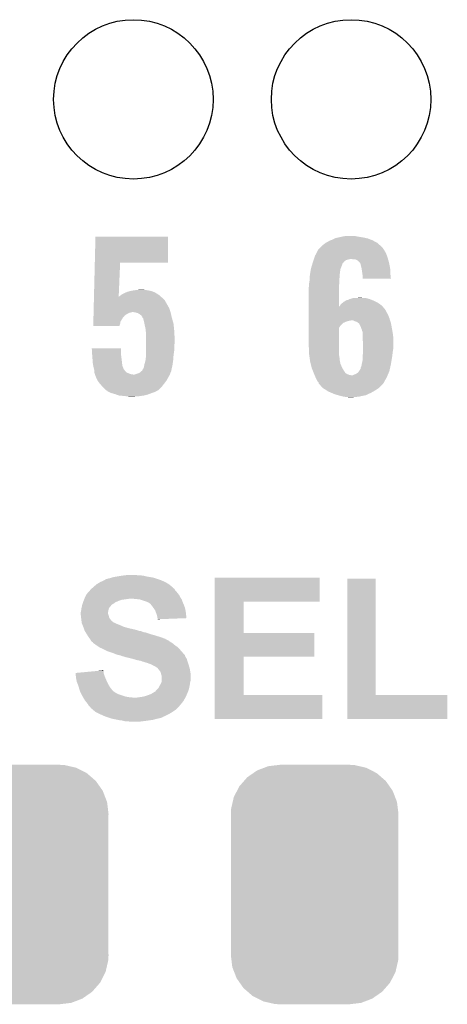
# Model space of a CAD drawing. Extents: x -1.3 to 24.2, y -3.9 to 53.4.
# Tile 22 of 44: x 11.4 to 14.3, y 17 to 23.8. Entities that reach past the tile are written whole.
import ezdxf

# ---------------------------------------------------------------- set-up
doc = ezdxf.new("R2010")
doc.units = 0
doc.layers.get('0').update_dxf_attribs({"linetype": 'CONTINUOUS'})
doc.layers.add('CURRENT_17_CLICK_V100_GTO', color=14, linetype='CONTINUOUS')
doc.layers.add('CURRENT_17_CLICK_V100_GTS', color=12, linetype='CONTINUOUS')

# ---------------------------------------------------------------- blocks, each defined once
blk = doc.blocks.new('CUSTOM_69')
for points in [[(-0.346778, 0.80667), (-0.319758, 0.816954), (0.353772, 0.80667), (0.308544, 0.816954)], [(-0.319758, 0.816954), (-0.25199, 0.82504), (0.308544, 0.816954), (0.27298, 0.82504)], [(-0.25199, 0.82504), (-0.23749, 0.82677), (0.27298, 0.82504), (0.23749, 0.82677)], [(-0.465166, 0.74011), (-0.423346, 0.769256), (0.461368, 0.74011), (0.427696, 0.769256)], [(-0.423346, 0.769256), (-0.397192, 0.787482), (0.427696, 0.769256), (0.391686, 0.787482)], [(-0.397192, 0.787482), (-0.346778, 0.80667), (0.391686, 0.787482), (0.353772, 0.80667)], [(-0.519626, 0.67767), (-0.48704, 0.715032), (0.516586, 0.67767), (0.49034, 0.715032)], [(-0.48704, 0.715032), (-0.465166, 0.74011), (0.49034, 0.715032), (0.461368, 0.74011)], [(-0.557316, 0.603886), (-0.535174, 0.647234), (0.55465, 0.603886), (0.537964, 0.647234)], [(-0.535174, 0.647234), (-0.519626, 0.67767), (0.537964, 0.647234), (0.516586, 0.67767)], [(-0.575988, 0.523164), (-0.565176, 0.569912), (0.573482, 0.523164), (0.567726, 0.569912)], [(-0.565176, 0.569912), (-0.557316, 0.603886), (0.567726, 0.569912), (0.55465, 0.603886)], [(-0.57785, 0.48768), (-0.575988, 0.523164), (0.57785, 0.48768), (0.573482, 0.523164)], [(-0.57658, 0.458364), (-0.57785, 0.48768), (0.57658, 0.458364), (0.57785, 0.48768)], [(-0.57658, 0.45836), (-0.57658, 0.458364), (0.57658, 0.45836), (0.57658, 0.458364)], [(-0.57658, -0.45836), (-0.57658, 0.45836), (0.57658, -0.45836), (0.57658, 0.45836)], [(-0.57785, -0.48768), (-0.576582, -0.458364), (0.57785, -0.48768), (0.57658, -0.458364)], [(-0.576582, -0.458364), (-0.57658, -0.45836), (0.57658, -0.458364), (0.57658, -0.45836)], [(-0.57348, -0.523164), (-0.57785, -0.48768), (0.575988, -0.523164), (0.57785, -0.48768)], [(-0.567726, -0.569912), (-0.57348, -0.523164), (0.565174, -0.569912), (0.575988, -0.523164)], [(-0.554648, -0.603886), (-0.567726, -0.569912), (0.557316, -0.603886), (0.565174, -0.569912)], [(-0.537964, -0.647234), (-0.554648, -0.603886), (0.535172, -0.647234), (0.557316, -0.603886)], [(-0.516584, -0.67767), (-0.537964, -0.647234), (0.519626, -0.67767), (0.535172, -0.647234)], [(-0.49034, -0.715032), (-0.516584, -0.67767), (0.487038, -0.715032), (0.519626, -0.67767)], [(-0.461366, -0.74011), (-0.49034, -0.715032), (0.465166, -0.74011), (0.487038, -0.715032)], [(-0.427696, -0.769256), (-0.461366, -0.74011), (0.423344, -0.769256), (0.465166, -0.74011)], [(-0.391684, -0.787482), (-0.427696, -0.769256), (0.397192, -0.787482), (0.423344, -0.769256)], [(-0.353772, -0.80667), (-0.391684, -0.787482), (0.346776, -0.80667), (0.397192, -0.787482)], [(-0.308542, -0.816954), (-0.353772, -0.80667), (0.319758, -0.816954), (0.346776, -0.80667)], [(-0.27298, -0.82504), (-0.308542, -0.816954), (0.251988, -0.82504), (0.319758, -0.816954)], [(-0.23749, -0.82677), (-0.27298, -0.82504), (0.23749, -0.82677), (0.251988, -0.82504)]]:
    blk.add_solid(points)
blk = doc.blocks.new('ROUND_26')
blk.add_circle((0, 0), 0.5499)

msp = doc.modelspace()

# ---------------------------------------------------------------- linework, layer by layer
at = {"layer": 'CURRENT_17_CLICK_V100_GTO'}
for points in [[(11.913242, 22.0726), (11.9177, 22.252918), (12.418038, 22.0726), (12.41806, 22.252918)], [(11.9177, 22.252918), (11.917702, 22.25294), (12.41806, 22.252918), (11.917702, 22.25294)], [(13.53312, 22.225), (13.539892, 22.22754), (13.83248, 22.225), (13.827762, 22.22754)], [(13.539892, 22.22754), (13.55344, 22.23262), (13.827762, 22.22754), (13.814552, 22.23262)], [(13.55344, 22.23262), (13.568674, 22.240238), (13.814552, 22.23262), (13.794742, 22.240238)], [(13.568674, 22.240238), (13.573762, 22.242782), (13.794742, 22.240238), (13.782874, 22.242782)], [(13.573762, 22.242782), (13.596616, 22.24786), (13.782874, 22.242782), (13.75918, 22.24786)], [(13.596616, 22.24786), (13.61948, 22.25294), (13.75918, 22.24786), (13.72616, 22.25294)], [(13.61948, 22.25294), (13.647422, 22.25802), (13.72616, 22.25294), (13.700762, 22.25802)], [(13.439644, 22.136098), (13.451836, 22.158962), (13.92174, 22.136098), (13.909038, 22.158962)], [(13.451836, 22.158962), (13.45184, 22.158966), (13.909038, 22.158962), (13.909036, 22.158966)], [(13.45184, 22.158966), (13.451846, 22.161506), (13.909036, 22.158966), (13.907344, 22.161506)], [(13.451846, 22.161506), (13.46454, 22.1742), (13.907344, 22.161506), (13.89888, 22.1742)], [(13.46454, 22.1742), (13.47724, 22.1869), (13.89888, 22.1742), (13.88618, 22.1869)], [(13.47724, 22.1869), (13.482322, 22.19198), (13.88618, 22.1869), (13.880536, 22.19198)], [(13.482322, 22.19198), (13.505174, 22.209758), (13.880536, 22.19198), (13.86078, 22.209758)], [(13.505174, 22.209758), (13.50518, 22.209762), (13.86078, 22.209758), (13.860774, 22.209762)], [(13.50518, 22.209762), (13.53312, 22.225), (13.860774, 22.209762), (13.83248, 22.225)], [(13.421358, 22.090378), (13.423052, 22.09546), (13.644878, 22.090378), (13.66266, 22.09546)], [(13.423052, 22.09546), (13.423898, 22.098), (13.66266, 22.09546), (13.675358, 22.098)], [(13.423898, 22.098), (13.427286, 22.10816), (13.934802, 22.098), (13.931898, 22.10816)], [(13.427286, 22.10816), (13.43152, 22.120862), (13.931898, 22.10816), (13.92728, 22.120862)], [(13.43152, 22.120862), (13.439644, 22.136098), (13.92728, 22.120862), (13.92174, 22.136098)], [(13.698218, 22.09546), (13.682978, 22.098), (13.935528, 22.09546), (13.934802, 22.098)], [(13.721078, 22.09038), (13.710916, 22.09546), (13.93698, 22.09038), (13.935528, 22.09546)], [(13.731238, 22.08276), (13.721078, 22.09038), (13.939158, 22.08276), (13.93698, 22.09038)], [(11.907464, 21.83892), (11.913242, 22.072578), (12.077846, 21.83892), (12.08786, 22.072578)], [(11.913242, 22.072578), (11.913242, 22.0726), (12.08786, 22.072578), (12.418038, 22.0726)], [(13.400192, 22.011638), (13.403154, 22.029416), (13.60424, 22.011638), (13.60678, 22.029416)], [(13.403154, 22.029416), (13.40358, 22.031962), (13.60678, 22.029416), (13.607798, 22.031962)], [(13.40358, 22.031962), (13.410302, 22.05482), (13.607798, 22.031962), (13.61694, 22.05482)], [(13.410302, 22.05482), (13.414782, 22.070052), (13.61694, 22.05482), (13.62202, 22.070052)], [(13.414782, 22.070052), (13.415532, 22.072598), (13.62202, 22.070052), (13.627094, 22.072598)], [(13.415532, 22.072598), (13.41628, 22.07514), (13.627094, 22.072598), (13.628366, 22.07514)], [(13.41628, 22.07514), (13.417124, 22.077676), (13.628366, 22.07514), (13.629638, 22.077676)], [(13.417124, 22.077676), (13.421358, 22.090378), (13.629638, 22.077676), (13.644878, 22.090378)], [(13.741398, 22.072602), (13.731238, 22.08276), (13.94206, 22.072602), (13.939158, 22.08276)], [(13.743936, 22.070064), (13.741398, 22.072602), (13.942536, 22.070064), (13.94206, 22.072602)], [(13.74648, 22.057358), (13.743936, 22.070064), (13.944918, 22.057358), (13.942536, 22.070064)], [(13.75156, 22.039582), (13.74648, 22.057358), (13.948252, 22.039582), (13.944918, 22.057358)], [(13.752734, 22.031958), (13.75156, 22.039582), (13.94968, 22.031958), (13.948252, 22.039582)], [(13.75664, 22.00656), (13.752734, 22.031958), (13.95095, 22.00656), (13.94968, 22.031958)], [(13.39342, 21.9456), (13.394212, 21.958298), (13.59916, 21.9456), (13.59916, 21.958298)], [(13.394212, 21.958298), (13.395482, 21.97862), (13.59916, 21.958298), (13.6017, 21.97862)], [(13.395482, 21.97862), (13.39596, 21.986242), (13.6017, 21.97862), (13.6017, 21.986242)], [(13.39596, 21.986242), (13.397228, 21.993858), (13.6017, 21.986242), (13.6017, 21.993858)], [(13.397228, 21.993858), (13.398922, 22.004018), (13.6017, 21.993858), (13.60424, 22.004018)], [(13.398922, 22.004018), (13.400192, 22.011638), (13.60424, 22.004018), (13.60424, 22.011638)], [(13.75918, 21.98878), (13.75664, 22.00656), (13.95184, 21.98878), (13.95095, 22.00656)], [(13.75918, 21.981162), (13.75918, 21.98878), (13.95222, 21.981162), (13.95184, 21.98878)], [(13.75918, 21.963402), (13.75918, 21.981162), (13.954732, 21.963402), (13.95222, 21.981162)], [(13.954734, 21.96338), (13.75918, 21.963402), (13.954734, 21.96338), (13.954732, 21.963402)], [(12.20216, 21.88464), (12.240228, 21.887178), (12.258042, 21.88464), (12.250422, 21.887178)], [(12.240228, 21.887178), (12.240258, 21.88718), (12.250422, 21.887178), (12.240258, 21.88718)], [(13.38834, 21.902422), (13.389864, 21.910042), (13.596622, 21.902422), (13.59662, 21.910042)], [(13.38834, 21.770356), (13.38834, 21.902422), (13.59665, 21.770356), (13.596622, 21.902422)], [(13.389864, 21.910042), (13.39088, 21.915122), (13.59662, 21.910042), (13.597128, 21.915122)], [(13.39088, 21.930362), (13.391726, 21.93544), (13.598652, 21.930362), (13.59916, 21.93544)], [(13.39088, 21.915122), (13.39088, 21.930362), (13.597128, 21.915122), (13.598652, 21.930362)], [(13.391726, 21.93544), (13.39342, 21.9456), (13.59916, 21.93544), (13.59916, 21.9456)], [(11.906836, 21.813518), (11.90715, 21.82622), (12.395202, 21.813518), (12.3825, 21.82622)], [(11.90715, 21.82622), (11.907338, 21.833892), (12.3825, 21.82622), (12.373976, 21.833892)], [(11.907338, 21.833892), (11.9074, 21.83638), (12.07516, 21.833892), (12.075182, 21.83638)], [(11.9074, 21.83638), (11.907402, 21.83642), (12.371212, 21.83638), (12.371168, 21.83642)], [(11.907402, 21.83642), (11.907464, 21.83892), (12.07774, 21.83642), (12.080242, 21.83892)], [(12.07516, 21.833892), (12.07765, 21.836376), (12.373976, 21.833892), (12.371216, 21.836376)], [(12.07765, 21.836376), (12.075182, 21.83638), (12.371216, 21.836376), (12.371212, 21.83638)], [(12.07774, 21.83642), (12.077846, 21.83892), (12.371168, 21.83642), (12.36839, 21.83892)], [(12.080242, 21.83892), (12.093786, 21.849078), (12.36839, 21.83892), (12.357102, 21.849078)], [(12.093786, 21.849078), (12.100562, 21.85416), (12.357102, 21.849078), (12.349116, 21.85416)], [(12.100562, 21.85416), (12.125956, 21.866858), (12.349116, 21.85416), (12.32916, 21.866858)], [(12.125956, 21.866858), (12.12596, 21.86686), (12.32916, 21.866858), (12.329156, 21.86686)], [(12.12596, 21.86686), (12.138664, 21.87194), (12.329156, 21.86686), (12.316458, 21.87194)], [(12.138664, 21.87194), (12.141202, 21.871942), (12.316458, 21.87194), (12.316452, 21.871942)], [(12.141202, 21.871942), (12.156434, 21.877018), (12.316452, 21.871942), (12.303762, 21.877018)], [(12.156434, 21.877018), (12.156442, 21.87702), (12.303762, 21.877018), (12.303754, 21.87702)], [(12.156442, 21.87702), (12.16914, 21.87956), (12.303754, 21.87702), (12.291056, 21.87956)], [(12.16914, 21.87956), (12.18438, 21.8821), (12.291056, 21.87956), (12.278358, 21.8821)], [(12.18438, 21.8821), (12.20216, 21.88464), (12.278358, 21.8821), (12.258042, 21.88464)], [(13.660126, 21.816064), (13.667738, 21.82114), (13.822672, 21.816064), (13.809982, 21.82114)], [(13.667738, 21.82114), (13.667742, 21.821142), (13.809982, 21.82114), (13.809976, 21.821142)], [(13.667742, 21.821142), (13.677898, 21.82368), (13.809976, 21.821142), (13.80067, 21.82368)], [(13.677898, 21.82368), (13.693144, 21.82876), (13.80067, 21.82368), (13.782044, 21.82876)], [(13.70838, 21.82876), (13.741372, 21.831298), (13.759184, 21.82876), (13.751562, 21.831298)], [(13.741372, 21.831298), (13.741398, 21.8313), (13.751562, 21.831298), (13.741398, 21.8313)], [(11.904826, 21.73224), (11.905516, 21.760178), (12.434992, 21.73224), (12.42568, 21.760178)], [(11.905516, 21.760178), (11.905956, 21.77796), (12.42568, 21.760178), (12.41552, 21.77796)], [(11.905956, 21.77796), (11.90627, 21.790662), (12.41552, 21.77796), (12.4079, 21.790662)], [(11.90627, 21.790662), (11.906396, 21.79574), (12.4079, 21.790662), (12.40536, 21.79574)], [(11.906396, 21.79574), (11.906836, 21.813518), (12.40536, 21.79574), (12.395202, 21.813518)], [(13.38834, 21.747478), (13.38834, 21.770356), (13.916662, 21.747478), (13.897944, 21.770356)], [(13.59665, 21.770356), (13.601702, 21.772886), (13.897944, 21.770356), (13.895874, 21.772886)], [(13.601702, 21.772886), (13.60322, 21.775418), (13.895874, 21.772886), (13.893802, 21.775418)], [(13.60322, 21.775418), (13.609322, 21.785582), (13.893802, 21.775418), (13.879826, 21.785582)], [(13.609322, 21.785582), (13.62117, 21.795738), (13.879826, 21.785582), (13.86586, 21.795738)], [(13.62117, 21.795738), (13.627102, 21.800822), (13.86586, 21.795738), (13.855694, 21.800822)], [(13.627102, 21.800822), (13.644034, 21.81098), (13.855694, 21.800822), (13.83538, 21.81098)], [(13.644034, 21.81098), (13.652504, 21.81606), (13.83538, 21.81098), (13.822682, 21.81606)], [(13.652504, 21.81606), (13.660126, 21.816064), (13.822682, 21.81606), (13.822672, 21.816064)], [(11.903192, 21.666198), (11.90382, 21.691598), (12.0904, 21.666198), (12.105638, 21.691598)], [(11.90382, 21.691598), (11.90426, 21.709378), (12.105638, 21.691598), (12.120878, 21.709378)], [(11.90426, 21.709378), (11.904512, 21.719538), (12.120878, 21.709378), (12.136118, 21.719538)], [(11.904512, 21.719538), (11.9047, 21.727158), (12.136118, 21.719538), (12.151358, 21.727158)], [(11.9047, 21.727158), (11.904762, 21.7297), (12.151358, 21.727158), (12.164058, 21.7297)], [(11.904762, 21.7297), (11.904826, 21.732238), (12.164058, 21.7297), (12.171678, 21.732238)], [(11.904826, 21.732238), (11.904826, 21.73224), (12.171678, 21.732238), (12.174218, 21.73224)], [(12.191998, 21.7297), (12.174218, 21.73224), (12.435838, 21.7297), (12.434992, 21.73224)], [(12.20978, 21.724622), (12.191998, 21.7297), (12.437012, 21.724622), (12.435838, 21.7297)], [(12.222478, 21.717002), (12.20978, 21.724622), (12.43877, 21.717002), (12.437012, 21.724622)], [(12.232638, 21.709382), (12.222478, 21.717002), (12.440528, 21.709382), (12.43877, 21.717002)], [(12.240258, 21.699222), (12.232638, 21.709382), (12.442874, 21.699222), (12.440528, 21.709382)], [(12.241108, 21.69668), (12.240258, 21.699222), (12.44346, 21.69668), (12.442874, 21.699222)], [(12.2428, 21.691604), (12.241108, 21.69668), (12.44487, 21.691604), (12.44346, 21.69668)], [(12.247874, 21.686526), (12.2428, 21.691604), (12.446282, 21.686526), (12.44487, 21.691604)], [(12.24788, 21.683982), (12.247874, 21.686526), (12.446988, 21.683982), (12.446282, 21.686526)], [(12.25296, 21.66366), (12.24788, 21.683982), (12.452632, 21.66366), (12.446988, 21.683982)], [(13.38834, 21.732242), (13.38834, 21.747478), (13.92428, 21.732242), (13.916662, 21.747478)], [(13.38834, 21.71446), (13.38834, 21.732242), (13.93444, 21.71446), (13.92428, 21.732242)], [(13.38834, 21.689062), (13.38834, 21.71446), (13.9446, 21.689062), (13.93444, 21.71446)], [(13.38834, 21.67382), (13.38834, 21.689062), (13.94929, 21.67382), (13.9446, 21.689062)], [(11.90244, 21.635742), (11.902816, 21.650958), (12.08277, 21.635742), (12.087858, 21.650958)], [(12.082764, 21.63572), (11.90244, 21.635742), (12.082764, 21.63572), (12.08277, 21.635742)], [(11.902816, 21.650958), (11.903192, 21.666198), (12.087858, 21.650958), (12.0904, 21.666198)], [(12.255502, 21.650958), (12.25296, 21.66366), (12.45616, 21.650958), (12.452632, 21.66366)], [(12.25804, 21.63826), (12.255502, 21.650958), (12.45743, 21.63826), (12.45616, 21.650958)], [(12.26312, 21.6154), (12.25804, 21.63826), (12.459716, 21.6154), (12.45743, 21.63826)], [(12.264644, 21.60016), (12.26312, 21.6154), (12.46124, 21.60016), (12.459716, 21.6154)], [(13.38834, 21.67128), (13.38834, 21.67382), (13.665198, 21.67128), (13.677902, 21.67382)], [(13.38834, 21.666202), (13.38834, 21.67128), (13.64742, 21.666202), (13.665198, 21.67128)], [(13.38834, 21.65858), (13.38834, 21.666202), (13.62964, 21.65858), (13.64742, 21.666202)], [(13.38834, 21.656042), (13.38834, 21.65858), (13.624564, 21.656042), (13.62964, 21.65858)], [(13.38834, 21.638262), (13.38834, 21.656042), (13.606782, 21.638262), (13.624564, 21.656042)], [(13.38834, 21.623026), (13.38834, 21.638262), (13.596624, 21.623026), (13.606782, 21.638262)], [(13.38834, 21.49856), (13.38834, 21.623026), (13.59662, 21.49856), (13.596624, 21.623026)], [(13.705842, 21.66874), (13.695676, 21.67382), (13.950854, 21.66874), (13.94929, 21.67382)], [(13.721082, 21.663658), (13.705842, 21.66874), (13.952418, 21.663658), (13.950854, 21.66874)], [(13.730606, 21.65604), (13.721082, 21.663658), (13.95476, 21.65604), (13.952418, 21.663658)], [(13.73378, 21.6535), (13.730606, 21.65604), (13.955238, 21.6535), (13.95476, 21.65604)], [(13.736322, 21.650956), (13.73378, 21.6535), (13.955714, 21.650956), (13.955238, 21.6535)], [(13.74648, 21.63064), (13.736322, 21.650956), (13.959524, 21.63064), (13.955714, 21.650956)], [(13.752196, 21.6154), (13.74648, 21.63064), (13.96238, 21.6154), (13.959524, 21.63064)], [(13.7541, 21.610318), (13.752196, 21.6154), (13.963228, 21.610318), (13.96238, 21.6154)], [(12.26566, 21.59), (12.264644, 21.60016), (12.461702, 21.59), (12.46124, 21.60016)], [(12.26566, 21.54428), (12.26566, 21.59), (12.46378, 21.54428), (12.461702, 21.59)], [(13.75664, 21.600158), (13.7541, 21.610318), (13.964922, 21.600158), (13.963228, 21.610318)], [(13.75918, 21.595076), (13.75664, 21.600158), (13.965768, 21.595076), (13.964922, 21.600158)], [(13.75918, 21.569678), (13.75918, 21.595076), (13.97, 21.569678), (13.965768, 21.595076)], [(13.75918, 21.55698), (13.75918, 21.569678), (13.970636, 21.55698), (13.97, 21.569678)], [(13.76172, 21.523962), (13.75918, 21.55698), (13.972286, 21.523962), (13.970636, 21.55698)], [(11.892304, 21.480758), (11.892302, 21.480778), (12.09294, 21.480758), (11.892302, 21.480778)], [(11.894348, 21.44776), (11.892304, 21.480758), (12.09294, 21.44776), (12.09294, 21.480758)], [(12.26566, 21.52396), (12.26566, 21.54428), (12.46378, 21.52396), (12.46378, 21.54428)], [(12.26566, 21.498562), (12.26566, 21.52396), (12.46124, 21.498562), (12.46378, 21.52396)], [(12.26566, 21.47062), (12.26566, 21.498562), (12.46124, 21.47062), (12.46124, 21.498562)], [(13.39088, 21.44014), (13.38834, 21.49856), (13.59662, 21.44014), (13.59662, 21.49856)], [(13.76172, 21.51888), (13.76172, 21.523962), (13.97254, 21.51888), (13.972286, 21.523962)], [(13.76172, 21.488398), (13.76172, 21.51888), (13.97254, 21.488398), (13.97254, 21.51888)], [(13.76172, 21.45792), (13.76172, 21.488398), (13.96746, 21.45792), (13.97254, 21.488398)], [(11.89482, 21.44014), (11.894348, 21.44776), (12.093894, 21.44014), (12.09294, 21.44776)], [(11.895798, 21.42744), (11.89482, 21.44014), (12.09548, 21.42744), (12.093894, 21.44014)], [(11.89912, 21.38426), (11.895798, 21.42744), (12.10056, 21.38426), (12.09548, 21.42744)], [(12.26312, 21.409662), (12.26566, 21.419822), (12.454344, 21.409662), (12.45507, 21.419822)], [(12.26566, 21.43506), (12.26566, 21.47062), (12.45616, 21.43506), (12.46124, 21.47062)], [(12.26566, 21.419822), (12.26566, 21.43506), (12.45507, 21.419822), (12.45616, 21.43506)], [(13.391606, 21.435064), (13.39088, 21.44014), (13.59662, 21.435064), (13.59662, 21.44014)], [(13.392696, 21.427442), (13.391606, 21.435064), (13.599158, 21.427442), (13.59662, 21.435064)], [(13.396324, 21.402038), (13.392696, 21.427442), (13.6017, 21.402038), (13.599158, 21.427442)], [(13.75918, 21.419822), (13.76172, 21.44776), (13.962696, 21.419822), (13.96619, 21.44776)], [(13.75918, 21.41728), (13.75918, 21.419822), (13.96238, 21.41728), (13.962696, 21.419822)], [(13.75918, 21.396958), (13.75918, 21.41728), (13.958992, 21.396958), (13.96238, 21.41728)], [(13.76172, 21.44776), (13.76172, 21.45792), (13.96619, 21.44776), (13.96746, 21.45792)], [(11.8999, 21.3741), (11.89912, 21.38426), (12.10169, 21.3741), (12.10056, 21.38426)], [(11.902442, 21.361398), (11.8999, 21.3741), (12.103102, 21.361398), (12.10169, 21.3741)], [(11.90498, 21.3487), (11.902442, 21.361398), (12.108542, 21.3487), (12.103102, 21.361398)], [(11.906252, 21.343616), (11.90498, 21.3487), (12.11072, 21.343616), (12.108542, 21.3487)], [(11.906888, 21.341076), (11.906252, 21.343616), (12.110722, 21.341076), (12.11072, 21.343616)], [(12.24534, 21.33854), (12.250422, 21.346162), (12.442678, 21.33854), (12.444436, 21.346162)], [(12.250422, 21.346162), (12.253976, 21.363942), (12.444436, 21.346162), (12.44854, 21.363942)], [(12.253976, 21.363942), (12.2555, 21.37156), (12.44854, 21.363942), (12.449628, 21.37156)], [(12.2555, 21.37156), (12.263118, 21.3995), (12.449628, 21.37156), (12.45362, 21.3995)], [(12.263118, 21.3995), (12.26312, 21.399502), (12.45362, 21.3995), (12.45362, 21.399502)], [(12.26312, 21.399502), (12.26312, 21.409662), (12.45362, 21.399502), (12.454344, 21.409662)], [(13.3985, 21.386802), (13.396324, 21.402038), (13.604472, 21.386802), (13.6017, 21.402038)], [(13.401676, 21.374102), (13.3985, 21.386802), (13.60678, 21.374102), (13.604472, 21.386802)], [(13.40866, 21.346162), (13.401676, 21.374102), (13.61948, 21.346162), (13.60678, 21.374102)], [(13.41882, 21.320762), (13.40866, 21.346162), (13.634718, 21.320762), (13.61948, 21.346162)], [(13.746476, 21.341074), (13.74648, 21.348696), (13.947984, 21.341074), (13.949678, 21.348696)], [(13.74648, 21.348696), (13.751558, 21.358858), (13.949678, 21.348696), (13.951936, 21.358858)], [(13.751558, 21.358858), (13.753676, 21.37156), (13.951936, 21.358858), (13.95476, 21.37156)], [(13.753676, 21.37156), (13.7541, 21.3741), (13.95476, 21.37156), (13.955182, 21.3741)], [(13.7541, 21.3741), (13.75918, 21.396958), (13.955182, 21.3741), (13.958992, 21.396958)], [(11.908156, 21.336), (11.906888, 21.341076), (12.113262, 21.336), (12.110722, 21.341076)], [(11.909426, 21.330918), (11.908156, 21.336), (12.11834, 21.330918), (12.113262, 21.336)], [(11.91006, 21.328382), (11.909426, 21.330918), (12.120244, 21.328382), (12.11834, 21.330918)], [(11.91006, 21.320758), (11.91006, 21.328382), (12.125962, 21.320758), (12.120244, 21.328382)], [(11.91006, 21.31314), (11.91006, 21.320758), (12.13612, 21.31314), (12.125962, 21.320758)], [(11.91006, 21.310604), (11.91006, 21.31314), (12.14246, 21.310604), (12.13612, 21.31314)], [(11.911756, 21.30806), (11.91006, 21.310604), (12.148818, 21.30806), (12.14246, 21.310604)], [(11.915136, 21.302986), (11.911756, 21.30806), (12.164042, 21.302986), (12.148818, 21.30806)], [(11.915138, 21.30298), (11.915136, 21.302986), (12.16406, 21.30298), (12.164042, 21.302986)], [(11.91514, 21.30044), (11.915138, 21.30298), (12.179302, 21.30044), (12.16406, 21.30298)], [(11.91514, 21.300438), (11.91514, 21.30044), (12.43076, 21.300438), (12.43076, 21.30044)], [(11.91514, 21.297904), (11.91514, 21.300438), (12.42931, 21.297904), (12.43076, 21.300438)], [(11.921238, 21.28266), (11.91514, 21.297904), (12.4206, 21.28266), (12.42931, 21.297904)], [(11.9253, 21.2725), (11.921238, 21.28266), (12.414956, 21.2725), (12.4206, 21.28266)], [(12.179302, 21.30044), (12.186922, 21.300442), (12.43076, 21.30044), (12.43076, 21.300442)], [(12.186922, 21.300442), (12.20216, 21.30552), (12.43076, 21.300442), (12.432454, 21.30552)], [(12.20216, 21.30552), (12.22248, 21.313144), (12.432454, 21.30552), (12.434994, 21.313144)], [(12.22248, 21.313144), (12.225014, 21.315678), (12.434994, 21.313144), (12.43584, 21.315678)], [(12.225014, 21.315678), (12.230102, 21.32076), (12.43584, 21.315678), (12.43838, 21.32076)], [(12.230102, 21.32076), (12.23686, 21.325836), (12.43838, 21.32076), (12.440918, 21.325836)], [(12.23686, 21.325836), (12.24026, 21.328388), (12.440918, 21.325836), (12.440918, 21.328388)], [(12.24026, 21.328388), (12.240262, 21.330918), (12.440918, 21.328388), (12.44092, 21.330918)], [(12.240262, 21.330918), (12.240266, 21.333466), (12.44092, 21.330918), (12.441506, 21.333466)], [(12.240266, 21.333466), (12.24534, 21.33854), (12.441506, 21.333466), (12.442678, 21.33854)], [(13.422884, 21.310604), (13.41882, 21.320762), (13.642338, 21.310604), (13.634718, 21.320762)], [(13.4239, 21.30806), (13.422884, 21.310604), (13.646576, 21.30806), (13.642338, 21.310604)], [(13.426018, 21.30298), (13.4239, 21.30806), (13.655038, 21.30298), (13.646576, 21.30806)], [(13.428134, 21.297902), (13.426018, 21.30298), (13.667738, 21.297902), (13.655038, 21.30298)], [(13.429192, 21.29536), (13.428134, 21.297902), (13.682978, 21.29536), (13.667738, 21.297902)], [(13.434486, 21.282658), (13.429192, 21.29536), (13.92682, 21.282658), (13.932048, 21.29536)], [(13.4366, 21.27758), (13.434486, 21.282658), (13.923962, 21.27758), (13.92682, 21.282658)], [(13.44676, 21.257262), (13.4366, 21.27758), (13.912534, 21.257262), (13.923962, 21.27758)], [(13.690596, 21.29536), (13.69568, 21.2979), (13.932048, 21.29536), (13.933094, 21.2979)], [(13.69568, 21.2979), (13.70838, 21.30298), (13.933094, 21.2979), (13.935186, 21.30298)], [(13.70838, 21.30298), (13.718538, 21.30806), (13.935186, 21.30298), (13.937278, 21.30806)], [(13.718538, 21.30806), (13.728698, 21.315678), (13.937278, 21.30806), (13.940414, 21.315678)], [(13.728698, 21.315678), (13.736318, 21.325838), (13.940414, 21.315678), (13.944598, 21.325838)], [(13.736318, 21.325838), (13.73632, 21.32584), (13.944598, 21.325838), (13.944598, 21.32584)], [(13.73632, 21.32584), (13.746476, 21.341074), (13.944598, 21.32584), (13.947984, 21.341074)], [(11.932358, 21.259798), (11.9253, 21.2725), (12.4079, 21.259798), (12.414956, 21.2725)], [(11.937998, 21.249642), (11.932358, 21.259798), (12.400282, 21.249642), (12.4079, 21.259798)], [(11.94671, 21.23948), (11.937998, 21.249642), (12.39266, 21.23948), (12.400282, 21.249642)], [(11.95324, 21.23186), (11.94671, 21.23948), (12.386732, 21.23186), (12.39266, 21.23948)], [(11.96594, 21.21662), (11.95324, 21.23186), (12.374878, 21.21662), (12.386732, 21.23186)], [(11.9888, 21.193762), (11.96594, 21.21662), (12.35202, 21.193762), (12.374878, 21.21662)], [(13.45184, 21.24964), (13.44676, 21.257262), (13.908246, 21.24964), (13.912534, 21.257262)], [(13.456914, 21.244566), (13.45184, 21.24964), (13.905392, 21.244566), (13.908246, 21.24964)], [(13.456918, 21.24202), (13.456914, 21.244566), (13.90396, 21.24202), (13.905392, 21.244566)], [(13.45692, 21.239486), (13.456918, 21.24202), (13.902692, 21.239486), (13.90396, 21.24202)], [(13.459102, 21.23694), (13.45692, 21.239486), (13.901418, 21.23694), (13.902692, 21.239486)], [(13.47216, 21.2217), (13.459102, 21.23694), (13.886178, 21.2217), (13.901418, 21.23694)], [(13.48486, 21.209), (13.47216, 21.2217), (13.87348, 21.209), (13.886178, 21.2217)], [(13.487398, 21.206462), (13.48486, 21.209), (13.869672, 21.206462), (13.87348, 21.209)], [(11.988808, 21.193758), (11.9888, 21.193762), (12.352016, 21.193758), (12.35202, 21.193762)], [(11.998946, 21.188686), (11.988808, 21.193758), (12.341872, 21.188686), (12.352016, 21.193758)], [(11.998948, 21.18868), (11.998946, 21.188686), (12.341862, 21.18868), (12.341872, 21.188686)], [(11.99896, 21.186154), (11.998948, 21.18868), (12.33765, 21.186154), (12.341862, 21.18868)], [(12.009138, 21.18106), (11.99896, 21.186154), (12.32916, 21.18106), (12.33765, 21.186154)], [(12.02436, 21.17344), (12.009138, 21.18106), (12.3063, 21.17344), (12.32916, 21.18106)], [(12.0523, 21.165818), (12.02436, 21.17344), (12.287242, 21.165818), (12.3063, 21.17344)], [(12.059282, 21.16328), (12.0523, 21.165818), (12.280898, 21.16328), (12.287242, 21.165818)], [(12.080238, 21.155662), (12.059282, 21.16328), (12.250426, 21.155662), (12.280898, 21.16328)], [(12.08026, 21.15566), (12.080238, 21.155662), (12.250418, 21.15566), (12.250426, 21.155662)], [(12.10818, 21.15312), (12.08026, 21.15566), (12.232638, 21.15312), (12.250418, 21.15566)], [(12.13358, 21.15058), (12.10818, 21.15312), (12.21486, 21.15058), (12.232638, 21.15312)], [(12.15136, 21.14804), (12.13358, 21.15058), (12.171682, 21.14804), (12.21486, 21.15058)], [(13.507158, 21.19376), (13.487398, 21.206462), (13.850622, 21.19376), (13.869672, 21.206462)], [(13.52296, 21.183602), (13.507158, 21.19376), (13.833206, 21.183602), (13.850622, 21.19376)], [(13.540744, 21.17598), (13.52296, 21.183602), (13.82014, 21.17598), (13.833206, 21.183602)], [(13.558522, 21.16836), (13.540744, 21.17598), (13.80381, 21.16836), (13.82014, 21.17598)], [(13.589002, 21.1582), (13.558522, 21.16836), (13.782038, 21.1582), (13.80381, 21.16836)], [(13.596622, 21.15566), (13.589002, 21.1582), (13.769972, 21.15566), (13.782038, 21.1582)], [(13.62964, 21.14804), (13.596622, 21.15566), (13.733778, 21.14804), (13.769972, 21.15566)], [(13.644878, 21.1455), (13.62964, 21.14804), (13.70838, 21.1455), (13.733778, 21.14804)], [(13.665198, 21.14296), (13.655038, 21.1455), (13.680442, 21.14296), (13.70838, 21.1455)], [(12.11199, 19.9136), (12.131042, 19.91614), (12.217402, 19.9136), (12.202158, 19.91614)], [(11.90498, 19.83486), (11.922396, 19.8501), (12.446006, 19.83486), (12.428222, 19.8501)], [(11.922396, 19.8501), (11.925302, 19.852642), (12.428222, 19.8501), (12.424154, 19.852642)], [(11.925302, 19.852642), (11.942234, 19.8628), (12.424154, 19.852642), (12.407898, 19.8628)], [(11.942234, 19.8628), (11.950702, 19.86788), (12.407898, 19.8628), (12.39774, 19.86788)], [(11.950702, 19.86788), (11.961876, 19.87296), (12.39774, 19.86788), (12.38758, 19.87296)], [(11.961876, 19.87296), (11.97864, 19.88058), (12.38758, 19.87296), (12.370434, 19.88058)], [(11.97864, 19.88058), (11.983716, 19.88312), (12.370434, 19.88058), (12.364718, 19.88312)], [(11.983716, 19.88312), (11.98372, 19.883122), (12.364718, 19.88312), (12.364712, 19.883122)], [(11.98372, 19.883122), (11.986264, 19.885662), (12.364712, 19.883122), (12.357092, 19.885662)], [(11.986264, 19.885662), (11.991342, 19.888202), (12.357092, 19.885662), (12.349472, 19.888202)], [(11.991342, 19.888202), (12.001498, 19.89074), (12.349472, 19.888202), (12.341858, 19.89074)], [(12.001498, 19.89074), (12.009122, 19.89328), (12.341858, 19.89074), (12.334238, 19.89328)], [(12.009122, 19.89328), (12.021822, 19.895822), (12.334238, 19.89328), (12.326612, 19.895822)], [(12.021822, 19.895822), (12.028164, 19.898358), (12.326612, 19.895822), (12.319002, 19.898358)], [(12.028164, 19.898358), (12.034522, 19.9009), (12.319002, 19.898358), (12.303754, 19.9009)], [(12.034522, 19.9009), (12.06246, 19.90598), (12.303754, 19.9009), (12.27328, 19.90598)], [(12.06246, 19.90598), (12.09294, 19.91106), (12.27328, 19.90598), (12.25296, 19.91106)], [(12.09294, 19.91106), (12.11199, 19.9136), (12.25296, 19.91106), (12.23518, 19.9136)], [(12.740658, 19.73326), (12.74066, 19.898338), (13.464518, 19.73326), (13.46454, 19.898338)], [(12.74066, 19.898338), (12.740662, 19.89836), (13.46454, 19.898338), (12.740662, 19.89836)], [(13.655042, 19.0881), (13.65506, 19.890718), (13.850642, 19.0881), (13.85062, 19.890718)], [(13.65506, 19.890718), (13.655062, 19.89074), (13.85062, 19.890718), (13.655062, 19.89074)], [(11.85418, 19.778978), (11.856722, 19.78406), (12.494262, 19.778978), (12.490198, 19.78406)], [(11.856722, 19.78406), (11.85926, 19.7866), (12.490198, 19.78406), (12.488166, 19.7866)], [(11.85926, 19.7866), (11.862646, 19.79168), (12.488166, 19.7866), (12.4841, 19.79168)], [(11.862646, 19.79168), (11.864342, 19.794222), (12.4841, 19.79168), (12.482194, 19.794222)], [(11.864342, 19.794222), (11.871958, 19.801838), (12.482194, 19.794222), (12.47648, 19.801838)], [(11.871958, 19.801838), (11.8745, 19.80438), (12.47648, 19.801838), (12.47394, 19.80438)], [(11.8745, 19.80438), (11.880848, 19.812), (12.47394, 19.80438), (12.466322, 19.812)], [(11.880848, 19.812), (11.8872, 19.819622), (12.466322, 19.812), (12.46251, 19.819622)], [(11.8872, 19.819622), (11.890154, 19.822154), (12.46251, 19.819622), (12.461242, 19.822154)], [(11.890154, 19.822154), (11.896088, 19.82724), (12.461242, 19.822154), (12.45362, 19.82724)], [(11.896088, 19.82724), (11.899052, 19.82978), (12.45362, 19.82724), (12.451082, 19.82978)], [(11.899052, 19.82978), (11.904962, 19.834846), (12.451082, 19.82978), (12.448546, 19.834846)], [(11.904962, 19.834846), (11.90498, 19.83486), (12.448546, 19.834846), (12.446006, 19.83486)], [(11.826242, 19.7104), (11.827932, 19.715474), (12.02944, 19.7104), (12.034514, 19.715474)], [(11.827932, 19.715474), (11.827934, 19.71548), (12.034514, 19.715474), (12.037056, 19.71548)], [(11.827934, 19.71548), (11.832166, 19.728178), (12.037056, 19.71548), (12.054838, 19.728178)], [(11.832166, 19.728178), (11.83386, 19.73326), (12.054838, 19.728178), (12.066272, 19.73326)], [(11.83386, 19.73326), (11.835892, 19.73834), (12.066272, 19.73326), (12.077702, 19.73834)], [(11.835892, 19.73834), (11.838938, 19.745958), (12.077702, 19.73834), (12.100558, 19.745958)], [(11.838938, 19.745958), (11.839956, 19.7485), (12.100558, 19.745958), (12.12088, 19.7485)], [(11.839956, 19.7485), (11.840972, 19.75104), (12.12088, 19.7485), (12.13866, 19.75104)], [(11.840972, 19.75104), (11.841988, 19.75358), (12.13866, 19.75104), (12.153898, 19.75358)], [(11.841988, 19.75358), (11.84402, 19.75866), (12.508654, 19.75358), (12.505268, 19.75866)], [(11.84402, 19.75866), (11.846558, 19.763738), (12.505268, 19.75866), (12.501882, 19.763738)], [(11.846558, 19.763738), (11.85418, 19.778978), (12.501882, 19.763738), (12.494262, 19.778978)], [(12.19708, 19.75104), (12.169142, 19.75358), (12.510348, 19.75104), (12.508654, 19.75358)], [(12.222478, 19.7485), (12.19708, 19.75104), (12.51204, 19.7485), (12.510348, 19.75104)], [(12.275818, 19.73072), (12.222478, 19.7485), (12.518708, 19.73072), (12.51204, 19.7485)], [(12.2809, 19.72818), (12.275818, 19.73072), (12.51966, 19.72818), (12.518708, 19.73072)], [(12.285976, 19.725642), (12.2809, 19.72818), (12.520748, 19.725642), (12.51966, 19.72818)], [(12.291054, 19.720566), (12.285976, 19.725642), (12.522924, 19.720566), (12.520748, 19.725642)], [(12.293592, 19.72056), (12.291054, 19.720566), (12.522926, 19.72056), (12.522924, 19.720566)], [(12.302064, 19.7104), (12.293592, 19.72056), (12.52728, 19.7104), (12.522926, 19.72056)], [(12.740652, 19.51736), (12.740658, 19.733238), (12.938782, 19.51736), (12.93876, 19.733238)], [(12.740658, 19.733238), (12.740658, 19.73326), (12.93876, 19.733238), (13.464518, 19.73326)], [(11.81608, 19.657062), (11.81862, 19.66976), (12.00404, 19.657062), (12.00658, 19.66976)], [(11.81608, 19.657058), (11.81608, 19.657062), (12.00404, 19.657058), (12.00404, 19.657062)], [(11.81608, 19.649436), (11.81608, 19.657058), (12.004042, 19.649436), (12.00404, 19.657058)], [(11.81608, 19.644362), (11.81608, 19.649436), (12.00658, 19.644362), (12.004042, 19.649436)], [(11.816082, 19.644358), (11.81608, 19.644362), (12.00658, 19.644358), (12.00658, 19.644362)], [(11.816928, 19.63674), (11.816082, 19.644358), (12.009118, 19.63674), (12.00658, 19.644358)], [(11.81862, 19.66976), (11.820434, 19.682458), (12.00658, 19.66976), (12.00912, 19.682458)], [(11.820434, 19.682458), (11.82116, 19.687538), (12.00912, 19.682458), (12.011658, 19.687538)], [(11.82116, 19.687538), (11.822288, 19.692616), (12.011658, 19.687538), (12.014198, 19.692616)], [(11.822288, 19.692616), (11.823982, 19.700238), (12.014198, 19.692616), (12.021818, 19.700238)], [(11.823982, 19.700238), (11.825676, 19.70786), (12.021818, 19.700238), (12.0269, 19.70786)], [(11.825676, 19.70786), (11.826242, 19.7104), (12.0269, 19.70786), (12.02944, 19.7104)], [(12.3063, 19.70532), (12.302064, 19.7104), (12.529186, 19.70532), (12.52728, 19.7104)], [(12.317188, 19.690078), (12.3063, 19.70532), (12.5349, 19.690078), (12.529186, 19.70532)], [(12.319, 19.68754), (12.317188, 19.690078), (12.535464, 19.68754), (12.5349, 19.690078)], [(12.329158, 19.672302), (12.319, 19.68754), (12.538852, 19.672302), (12.535464, 19.68754)], [(12.331066, 19.667218), (12.329158, 19.672302), (12.53998, 19.667218), (12.538852, 19.672302)], [(12.33678, 19.65198), (12.331066, 19.667218), (12.541674, 19.65198), (12.53998, 19.667218)], [(12.33932, 19.64436), (12.33678, 19.65198), (12.54252, 19.64436), (12.541674, 19.65198)], [(12.341858, 19.63674), (12.33932, 19.64436), (12.543276, 19.63674), (12.54252, 19.64436)], [(11.818056, 19.626578), (11.816928, 19.63674), (12.01166, 19.626578), (12.009118, 19.63674)], [(11.81862, 19.6215), (11.818056, 19.626578), (12.014202, 19.6215), (12.01166, 19.626578)], [(11.819256, 19.61642), (11.81862, 19.6215), (12.016742, 19.61642), (12.014202, 19.6215)], [(11.820526, 19.60626), (11.819256, 19.61642), (12.024362, 19.60626), (12.016742, 19.61642)], [(11.82116, 19.60118), (11.820526, 19.60626), (12.029442, 19.60118), (12.024362, 19.60626)], [(11.821886, 19.5961), (11.82116, 19.60118), (12.03452, 19.5961), (12.029442, 19.60118)], [(11.822614, 19.591018), (11.821886, 19.5961), (12.042142, 19.591018), (12.03452, 19.5961)], [(11.822976, 19.58848), (11.822614, 19.591018), (12.044684, 19.58848), (12.042142, 19.591018)], [(11.823338, 19.585938), (11.822976, 19.58848), (12.052304, 19.585938), (12.044684, 19.58848)], [(11.8237, 19.583404), (11.823338, 19.585938), (12.056106, 19.583404), (12.052304, 19.585938)], [(11.824792, 19.580858), (11.8237, 19.583404), (12.059922, 19.580858), (12.056106, 19.583404)], [(11.82588, 19.57832), (11.824792, 19.580858), (12.070082, 19.57832), (12.059922, 19.580858)], [(11.828056, 19.57324), (11.82588, 19.57832), (12.08024, 19.57324), (12.070082, 19.57832)], [(12.3444, 19.62404), (12.341858, 19.63674), (12.544534, 19.62404), (12.543276, 19.63674)], [(12.345672, 19.61896), (12.3444, 19.62404), (12.545036, 19.61896), (12.544534, 19.62404)], [(12.34694, 19.613882), (12.345672, 19.61896), (12.41264, 19.613882), (12.545036, 19.61896)], [(12.34694, 19.611362), (12.34694, 19.613882), (12.34694, 19.611362), (12.41264, 19.613882)], [(11.830232, 19.56816), (11.828056, 19.57324), (12.09294, 19.56816), (12.08024, 19.57324)], [(11.83132, 19.565618), (11.830232, 19.56816), (12.098024, 19.565618), (12.09294, 19.56816)], [(11.833136, 19.560538), (11.83132, 19.565618), (12.108182, 19.560538), (12.098024, 19.565618)], [(11.836764, 19.55038), (11.833136, 19.560538), (12.143738, 19.55038), (12.108182, 19.560538)], [(11.840392, 19.54022), (11.836764, 19.55038), (12.189458, 19.54022), (12.143738, 19.55038)], [(11.843114, 19.5326), (11.840392, 19.54022), (12.21486, 19.5326), (12.189458, 19.54022)], [(11.84402, 19.53006), (11.843114, 19.5326), (12.219944, 19.53006), (12.21486, 19.5326)], [(11.845638, 19.52752), (11.84402, 19.53006), (12.237722, 19.52752), (12.227562, 19.53006)], [(11.84887, 19.52244), (11.845638, 19.52752), (12.247882, 19.52244), (12.237722, 19.52752)], [(11.850488, 19.519898), (11.84887, 19.52244), (12.263122, 19.519898), (12.247882, 19.52244)], [(11.856952, 19.50974), (11.850488, 19.519898), (12.2936, 19.50974), (12.263122, 19.519898)], [(11.8618, 19.50212), (11.856952, 19.50974), (12.32027, 19.50212), (12.2936, 19.50974)], [(12.740648, 19.35226), (12.740652, 19.517338), (13.426418, 19.35226), (13.42644, 19.517338)], [(12.740652, 19.517338), (12.740652, 19.51736), (13.42644, 19.517338), (12.938782, 19.51736)], [(11.863324, 19.49958), (11.8618, 19.50212), (12.32916, 19.49958), (12.32027, 19.50212)], [(11.869418, 19.489422), (11.863324, 19.49958), (12.362174, 19.489422), (12.32916, 19.49958)], [(11.86942, 19.48942), (11.869418, 19.489422), (12.36218, 19.48942), (12.362174, 19.489422)], [(11.878944, 19.47672), (11.86942, 19.48942), (12.397742, 19.47672), (12.36218, 19.48942)], [(11.884658, 19.4691), (11.878944, 19.47672), (12.41044, 19.4691), (12.397742, 19.47672)], [(11.888472, 19.461478), (11.884658, 19.4691), (12.42568, 19.461478), (12.41044, 19.4691)], [(11.889738, 19.458946), (11.888472, 19.461478), (12.428214, 19.458946), (12.42568, 19.461478)], [(11.889748, 19.45894), (11.889738, 19.458946), (12.42822, 19.45894), (12.428214, 19.458946)], [(11.89736, 19.45386), (11.889748, 19.45894), (12.435838, 19.45386), (12.42822, 19.45894)], [(11.899898, 19.45132), (11.89736, 19.45386), (12.440072, 19.45132), (12.435838, 19.45386)], [(11.902434, 19.446254), (11.899898, 19.45132), (12.448518, 19.446254), (12.440072, 19.45132)], [(11.904974, 19.44624), (11.902434, 19.446254), (12.44854, 19.44624), (12.448518, 19.446254)], [(11.91768, 19.43608), (11.904974, 19.44624), (12.460732, 19.43608), (12.44854, 19.44624)], [(11.921492, 19.43354), (11.91768, 19.43608), (12.46378, 19.43354), (12.460732, 19.43608)], [(11.940544, 19.420838), (11.921492, 19.43354), (12.481562, 19.420838), (12.46378, 19.43354)], [(11.948158, 19.415762), (11.940544, 19.420838), (12.486638, 19.415762), (12.481562, 19.420838)], [(11.96594, 19.40814), (11.948158, 19.415762), (12.49426, 19.40814), (12.486638, 19.415762)], [(11.9761, 19.40306), (11.96594, 19.40814), (12.49934, 19.40306), (12.49426, 19.40814)], [(12.0015, 19.39036), (11.9761, 19.40306), (12.510452, 19.39036), (12.49934, 19.40306)], [(12.0396, 19.37766), (12.0015, 19.39036), (12.521562, 19.37766), (12.510452, 19.39036)], [(12.057382, 19.37004), (12.0396, 19.37766), (12.52823, 19.37004), (12.521562, 19.37766)], [(12.072618, 19.364962), (12.057382, 19.37004), (12.532672, 19.364962), (12.52823, 19.37004)], [(12.087858, 19.36242), (12.072618, 19.364962), (12.534896, 19.36242), (12.532672, 19.364962)], [(12.087874, 19.362414), (12.087858, 19.36242), (12.5349, 19.362414), (12.534896, 19.36242)], [(12.100558, 19.357342), (12.087874, 19.362414), (12.534904, 19.357342), (12.5349, 19.362414)], [(12.10059, 19.357334), (12.100558, 19.357342), (12.534904, 19.357334), (12.534904, 19.357342)], [(12.11072, 19.354798), (12.10059, 19.357334), (12.536596, 19.354798), (12.534904, 19.357334)], [(12.12596, 19.349722), (12.11072, 19.354798), (12.53998, 19.349722), (12.536596, 19.354798)], [(12.14882, 19.34464), (12.12596, 19.349722), (12.54303, 19.34464), (12.53998, 19.349722)], [(12.16914, 19.33956), (12.14882, 19.34464), (12.546078, 19.33956), (12.54303, 19.34464)], [(12.17803, 19.33702), (12.16914, 19.33956), (12.547602, 19.33702), (12.546078, 19.33956)], [(12.2047, 19.3294), (12.17803, 19.33702), (12.54978, 19.3294), (12.547602, 19.33702)], [(12.230098, 19.32432), (12.2047, 19.3294), (12.55123, 19.32432), (12.54978, 19.3294)], [(12.242798, 19.319242), (12.230098, 19.32432), (12.55268, 19.319242), (12.55123, 19.32432)], [(12.242806, 19.31924), (12.242798, 19.319242), (12.55268, 19.31924), (12.55268, 19.319242)], [(12.25296, 19.316698), (12.242806, 19.31924), (12.553528, 19.316698), (12.55268, 19.31924)], [(12.268202, 19.31162), (12.25296, 19.316698), (12.55522, 19.31162), (12.553528, 19.316698)], [(12.278358, 19.309082), (12.268202, 19.31162), (12.556066, 19.309082), (12.55522, 19.31162)], [(12.28344, 19.30654), (12.278358, 19.309082), (12.556914, 19.30654), (12.556066, 19.309082)], [(12.303762, 19.29892), (12.28344, 19.30654), (12.559454, 19.29892), (12.556914, 19.30654)], [(12.740642, 19.0881), (12.740648, 19.352238), (12.938782, 19.0881), (12.93876, 19.352238)], [(12.740648, 19.352238), (12.740648, 19.35226), (12.93876, 19.352238), (13.426418, 19.35226)], [(11.78054, 19.2405), (11.807732, 19.243036), (11.974286, 19.2405), (11.97356, 19.243036)], [(11.7818, 19.22526), (11.78054, 19.2405), (11.97864, 19.22526), (11.974286, 19.2405)], [(11.807732, 19.243036), (11.91668, 19.253196), (11.97356, 19.243036), (11.97356, 19.253196)], [(11.91668, 19.253196), (11.971026, 19.258264), (11.97356, 19.253196), (11.971026, 19.258264)], [(12.307994, 19.29638), (12.303762, 19.29892), (12.5603, 19.29638), (12.559454, 19.29892)], [(12.316458, 19.2913), (12.307994, 19.29638), (12.561824, 19.2913), (12.5603, 19.29638)], [(12.32916, 19.28622), (12.316458, 19.2913), (12.563348, 19.28622), (12.561824, 19.2913)], [(12.33932, 19.2786), (12.32916, 19.28622), (12.565634, 19.2786), (12.563348, 19.28622)], [(12.346936, 19.27352), (12.33932, 19.2786), (12.567158, 19.27352), (12.565634, 19.2786)], [(12.34821, 19.27098), (12.346936, 19.27352), (12.56792, 19.27098), (12.567158, 19.27352)], [(12.349478, 19.268444), (12.34821, 19.27098), (12.568344, 19.268444), (12.56792, 19.27098)], [(12.354558, 19.26336), (12.349478, 19.268444), (12.56919, 19.26336), (12.568344, 19.268444)], [(12.36218, 19.2532), (12.354558, 19.26336), (12.570884, 19.2532), (12.56919, 19.26336)], [(12.367258, 19.245584), (12.36218, 19.2532), (12.572154, 19.245584), (12.570884, 19.2532)], [(12.368532, 19.240498), (12.367258, 19.245584), (12.573, 19.240498), (12.572154, 19.245584)], [(12.372342, 19.22526), (12.368532, 19.240498), (12.573, 19.22526), (12.573, 19.240498)], [(11.78306, 19.210018), (11.7818, 19.22526), (11.984356, 19.210018), (11.97864, 19.22526)], [(11.783984, 19.20494), (11.78306, 19.210018), (11.98626, 19.20494), (11.984356, 19.210018)], [(11.78814, 19.182082), (11.783984, 19.20494), (11.99642, 19.182082), (11.98626, 19.20494)], [(11.788142, 19.18208), (11.78814, 19.182082), (11.99642, 19.18208), (11.99642, 19.182082)], [(11.798302, 19.156682), (11.788142, 19.18208), (12.00912, 19.156682), (11.99642, 19.18208)], [(12.362544, 19.156682), (12.3698, 19.169382), (12.56792, 19.156682), (12.569734, 19.169382)], [(12.3698, 19.169382), (12.37149, 19.174458), (12.569734, 19.169382), (12.57046, 19.174458)], [(12.37149, 19.174458), (12.374878, 19.184618), (12.57046, 19.174458), (12.573, 19.184618)], [(12.374878, 19.217642), (12.372342, 19.22526), (12.573, 19.217642), (12.573, 19.22526)], [(12.37488, 19.184624), (12.374878, 19.217642), (12.573, 19.184624), (12.573, 19.217642)], [(12.374878, 19.184618), (12.37488, 19.184624), (12.573, 19.184618), (12.573, 19.184624)], [(11.798302, 19.15668), (11.798302, 19.156682), (12.009122, 19.15668), (12.00912, 19.156682)], [(11.804398, 19.136358), (11.798302, 19.15668), (12.02182, 19.136358), (12.009122, 19.15668)], [(11.80592, 19.13128), (11.804398, 19.136358), (12.026264, 19.13128), (12.02182, 19.136358)], [(11.811002, 19.11604), (11.80592, 19.13128), (12.039598, 19.11604), (12.026264, 19.13128)], [(11.811848, 19.1135), (11.811002, 19.11604), (12.04214, 19.1135), (12.039598, 19.11604)], [(11.81354, 19.108422), (11.811848, 19.1135), (12.049756, 19.108422), (12.04214, 19.1135)], [(11.813542, 19.10842), (11.81354, 19.108422), (12.049758, 19.10842), (12.049756, 19.108422)], [(11.817352, 19.1008), (11.813542, 19.10842), (12.06246, 19.1008), (12.049758, 19.10842)], [(11.821162, 19.09318), (11.817352, 19.1008), (12.077702, 19.09318), (12.06246, 19.1008)], [(12.3063, 19.098262), (12.31443, 19.103342), (12.55037, 19.098262), (12.55268, 19.103342)], [(12.31443, 19.103342), (12.326624, 19.11096), (12.55268, 19.103342), (12.555448, 19.11096)], [(12.326624, 19.11096), (12.329164, 19.110968), (12.555448, 19.11096), (12.555452, 19.110968)], [(12.329164, 19.110968), (12.334242, 19.118582), (12.555452, 19.110968), (12.55822, 19.118582)], [(12.334242, 19.118582), (12.346938, 19.13128), (12.55822, 19.118582), (12.562838, 19.13128)], [(12.346938, 19.13128), (12.352022, 19.136364), (12.562838, 19.13128), (12.563854, 19.136364)], [(12.352022, 19.136364), (12.35964, 19.151598), (12.563854, 19.136364), (12.566902, 19.151598)], [(12.35964, 19.151598), (12.362544, 19.156682), (12.566902, 19.151598), (12.56792, 19.156682)], [(11.8237, 19.0881), (11.821162, 19.09318), (12.092942, 19.0881), (12.077702, 19.09318)], [(11.829506, 19.07794), (11.8237, 19.0881), (12.12342, 19.07794), (12.092942, 19.0881)], [(11.83241, 19.07286), (11.829506, 19.07794), (12.15136, 19.07286), (12.12342, 19.07794)], [(11.83386, 19.07032), (11.83241, 19.07286), (12.184378, 19.07032), (12.15136, 19.07286)], [(11.844018, 19.052542), (11.83386, 19.07032), (12.52751, 19.052542), (12.537208, 19.07032)], [(11.848084, 19.04746), (11.844018, 19.052542), (12.524738, 19.04746), (12.52751, 19.052542)], [(11.850116, 19.04492), (11.848084, 19.04746), (12.5222, 19.04492), (12.524738, 19.04746)], [(11.856212, 19.0373), (11.850116, 19.04492), (12.51712, 19.0373), (12.5222, 19.04492)], [(11.86434, 19.02714), (11.856212, 19.0373), (12.508652, 19.02714), (12.51712, 19.0373)], [(12.19962, 19.07032), (12.2174, 19.07286), (12.537208, 19.07032), (12.538594, 19.07286)], [(12.2174, 19.07286), (12.237718, 19.0754), (12.538594, 19.07286), (12.53998, 19.0754)], [(12.237718, 19.0754), (12.26058, 19.080482), (12.53998, 19.0754), (12.542288, 19.080482)], [(12.26058, 19.080482), (12.283438, 19.0881), (12.542288, 19.080482), (12.545752, 19.0881)], [(12.283438, 19.0881), (12.3063, 19.098262), (12.545752, 19.0881), (12.55037, 19.098262)], [(12.74064, 18.923022), (12.740642, 19.088078), (13.482298, 18.923022), (13.48232, 19.088078)], [(12.740642, 19.088078), (12.740642, 19.0881), (13.48232, 19.088078), (12.938782, 19.0881)], [(13.65504, 18.923022), (13.655042, 19.088078), (14.343358, 18.923022), (14.34338, 19.088078)], [(13.655042, 19.088078), (13.655042, 19.0881), (14.34338, 19.088078), (13.850642, 19.0881)], [(11.871958, 19.014442), (11.86434, 19.02714), (12.49807, 19.014442), (12.508652, 19.02714)], [(11.879578, 19.006822), (11.871958, 19.014442), (12.491722, 19.006822), (12.49807, 19.014442)], [(11.882118, 19.004282), (11.879578, 19.006822), (12.489182, 19.004282), (12.491722, 19.006822)], [(11.8872, 18.996664), (11.882118, 19.004282), (12.481564, 18.996664), (12.489182, 19.004282)], [(11.892276, 18.994122), (11.8872, 18.996664), (12.479022, 18.994122), (12.481564, 18.996664)], [(11.897358, 18.98904), (11.892276, 18.994122), (12.47394, 18.98904), (12.479022, 18.994122)], [(11.89736, 18.989038), (11.897358, 18.98904), (12.473936, 18.989038), (12.47394, 18.98904)], [(11.91514, 18.9738), (11.89736, 18.989038), (12.45217, 18.9738), (12.473936, 18.989038)], [(11.919712, 18.97126), (11.91514, 18.9738), (12.448542, 18.97126), (12.45217, 18.9738)], [(11.938, 18.9611), (11.919712, 18.97126), (12.431606, 18.9611), (12.448542, 18.97126)], [(11.949432, 18.95602), (11.938, 18.9611), (12.42314, 18.95602), (12.431606, 18.9611)], [(11.983722, 18.94078), (11.949432, 18.95602), (12.392656, 18.94078), (12.42314, 18.95602)], [(11.983742, 18.940774), (11.983722, 18.94078), (12.390114, 18.940774), (12.392656, 18.94078)], [(11.991344, 18.93824), (11.983742, 18.940774), (12.387574, 18.93824), (12.390114, 18.940774)], [(11.991356, 18.938236), (11.991344, 18.93824), (12.385034, 18.938236), (12.387574, 18.93824)], [(12.006586, 18.93316), (11.991356, 18.938236), (12.37742, 18.93316), (12.385034, 18.938236)], [(12.0142, 18.930622), (12.006586, 18.93316), (12.3698, 18.930622), (12.37742, 18.93316)], [(12.021826, 18.92808), (12.0142, 18.930622), (12.35964, 18.92808), (12.3698, 18.930622)], [(12.02944, 18.925542), (12.021826, 18.92808), (12.346954, 18.925542), (12.35964, 18.92808)], [(12.041524, 18.922998), (12.02944, 18.925542), (12.33424, 18.922998), (12.346954, 18.925542)], [(12.06564, 18.91792), (12.041524, 18.922998), (12.319, 18.91792), (12.33424, 18.922998)], [(12.077702, 18.91538), (12.06564, 18.91792), (12.30376, 18.91538), (12.319, 18.91792)], [(12.098018, 18.91284), (12.077702, 18.91538), (12.28598, 18.91284), (12.30376, 18.91538)], [(12.108178, 18.9103), (12.098018, 18.91284), (12.2682, 18.9103), (12.28598, 18.91284)], [(12.118338, 18.90776), (12.108178, 18.9103), (12.247878, 18.90776), (12.2682, 18.9103)], [(12.15136, 18.90522), (12.133578, 18.90776), (12.227558, 18.90522), (12.247878, 18.90776)], [(13.482298, 18.923), (12.74064, 18.923022), (13.482298, 18.923), (13.482298, 18.923022)], [(14.343358, 18.923), (13.65504, 18.923022), (14.343358, 18.923), (14.343358, 18.923022)]]:
    msp.add_solid(points, dxfattribs=at)

# ---------------------------------------------------------------- block references
at = {"layer": 'CURRENT_17_CLICK_V100_GTS'}
for name, p in [('ROUND_26', (12.1793, 23.20036)), ('ROUND_26', (13.68044, 23.20036)), ('CUSTOM_69', (11.43, 17.78)), ('CUSTOM_69', (13.42898, 17.78))]:
    msp.add_blockref(name, p, dxfattribs=at)

doc.saveas('drawing.dxf')
